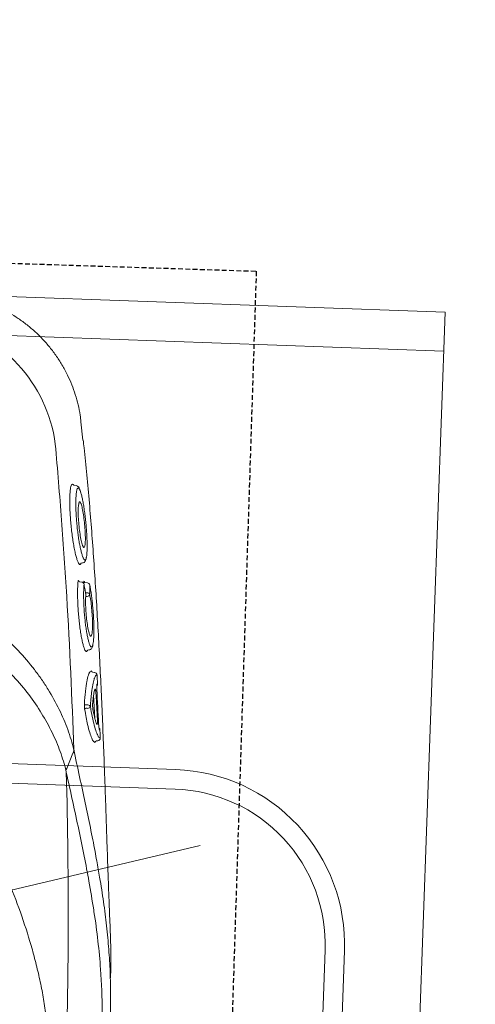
# Model space of a CAD drawing. Header units: millimetres. Extents: x 256680 to 410391, y -77299 to -22623.
# Tile 102 of 241: x 328487 to 328604, y -26377 to -26124. Entities that reach past the tile are written whole.
import ezdxf

# ---------------------------------------------------------------- set-up
doc = ezdxf.new("R2010")
doc.units = ezdxf.units.MM
doc.header["$LTSCALE"] = 2.5
doc.linetypes.add('11aa1PB-bd$0$11aa1PB-af$0$TRATTEGGIATA', pattern=[0.75, 0.5, -0.25])
for name, color, linetype, lineweight in [('CKD Equipments', 252, 'Continuous', 0), ('HATCH LIGHT', 250, 'Continuous', 0), ('K Equipment', 30, 'Continuous', 9)]:
    doc.layers.add(name, color=color, linetype=linetype, lineweight=lineweight)
doc.layers.add('FAINTEQUIP', color=253, linetype='Continuous')

# ---------------------------------------------------------------- blocks, each defined once
blk = doc.blocks.new('H-WASH')
at = {"layer": 'CKD Equipments', "color": 4}
for p, q in [((20, 0), (-20, 0)), ((20, -40), (20, 0)), ((20, -1), (-20, -1)), ((2.781, -17.054), (14.192, -13.925))]:
    blk.add_line(p, q, dxfattribs=at)
for points in [[(-13.5, -38), (13.5, -38, 0.414214), (18, -33.5), (18, -16.5, 0.414214), (13.5, -12), (-13.5, -12, 0.414214), (-18, -16.5), (-18, -33.5, 0.414214)], [(-13.5, -37.5), (13.5, -37.5, 0.414214), (17.5, -33.5), (17.5, -16.5, 0.414214), (13.5, -12.5), (-13.5, -12.5, 0.414214), (-17.5, -16.5), (-17.5, -33.5, 0.414214)]]:
    blk.add_lwpolyline(points, format="xyb", close=True, dxfattribs=at)
blk = doc.blocks.new('G$C62143A14')
at = {"linetype": 'Continuous', "lineweight": 0}
for p, q in [((293.32, 389.13), (293.32, 389.13)), ((293.99, 384.45), (293.33, 389.13)), ((291.52, 372.86), (291.75, 373.03)), ((291.75, 373.03), (291.89, 372.94)), ((292.68, 372.68), (292.07, 372.73)), ((294.69, 352.82), (294.55, 352.56)), ((294.69, 352.82), (295.04, 352.87)), ((295.02, 347.96), (294.44, 348.02)), ((295.57, 347.57), (295.56, 347.78)), ((295.62, 347.42), (295.63, 347.34)), ((296.51, 347.79), (295.72, 347.85)), ((297.11, 347.26), (297.12, 347.17)), ((297.14, 330.54), (297.51, 330.6)), ((299.19, 324.84), (298.65, 324.89)), ((299.65, 313.02), (299.11, 319.03)), ((299.93, 306.87), (299.54, 307.1)), ((300.25, 307.25), (300.6, 307.28))]:
    blk.add_line(p, q, dxfattribs=at)
at = {"linetype": 'Continuous', "lineweight": 0, "flags": 128}
for points in [[(297.14, 316.41), (297.53, 316.42), (297.75, 316.42)], [(297.76, 315.55), (297.54, 315.55), (297.25, 315.55)], [(294.35, 303.89), (293.65, 301.9), (292.93, 299.88)], [(294.36, 303.9), (294.36, 303.9), (294.36, 303.9)]]:
    blk.add_lwpolyline(points, dxfattribs=at)
at = {"linetype": 'Continuous', "lineweight": 0}
for centre, radius, start, end in [((249.74, 376.79), 37.74, 9.6758, 79.5449), ((294.94, 347.26), 0.7, 12.661, 83.5815), ((296.43, 347.09), 0.7, 13.9483, 83.5267), ((296.58, 344.61), 0.647, 25.9821, 94.7257), ((296.48, 344.98), 0.693, 275.2747, 353.0745), ((298.68, 325.23), 0.348, 185.1947, 265.5072), ((299.12, 324.15), 0.697, 5.1574, 85.494), ((299.33, 321.9), 0.695, 318.7848, 5.7695), ((297.12, 316.75), 0.335, 206.4693, 272.844), ((297.27, 315.2), 0.351, 93.7086, 162.6713), ((297.78, 315.75), 0.67, 26.2861, 92.8593), ((297.71, 316.25), 0.701, 273.6779, 342.8405), ((300.37, 310.04), 0.693, 4.1684, 50.6673), ((300.28, 306.9), 0.349, 95.7954, 184.7427), ((300.53, 307.98), 0.698, 275.8053, 4.7892)]:
    blk.add_arc(centre, radius, start, end, dxfattribs=at)
for points, knots in [([(293.34, 389.13), (293.26, 389.7), (293.04, 391.17), (292.46, 393.48), (291.65, 396.06), (290.65, 398.57), (289.42, 401.09), (287.96, 403.58), (286.27, 406.01), (284.41, 408.27), (282.41, 410.34), (280.28, 412.24), (278.04, 413.94), (275.7, 415.46), (273.28, 416.78), (270.8, 417.9), (268.28, 418.84), (265.73, 419.56), (263.98, 419.98), (263.07, 420.1), (263.03, 420.11)], [0, 0, 0, 0, 0.037673, 0.095878, 0.154189, 0.212585, 0.271048, 0.33568, 0.39959, 0.46265, 0.524915, 0.586431, 0.647228, 0.707328, 0.766741, 0.825471, 0.883514, 0.940856, 0.997479, 1, 1, 1, 1]), ([(286.94, 383.13), (287.76, 376.65), (288.53, 370.15), (289.98, 357.15), (290.66, 350.64), (292.54, 331.08), (293.61, 318), (294.49, 304.89)], [0, 0, 0, 0, 0.25, 0.25, 0.5, 0.5, 1, 1, 1, 1]), ([(306.03, 246.53), (306.05, 246.74), (306.1, 247.44), (306.09, 249.1), (306.02, 251.41), (305.91, 253.61), (305.79, 255.51), (305.64, 257.64), (305.45, 260.19), (305.22, 263.27), (304.97, 266.57), (304.74, 269.7), (304.53, 272.52), (304.32, 275.47), (304.06, 279.2), (303.74, 283.72), (303.37, 289.07), (302.98, 294.49), (302.53, 300.72), (302.02, 307.68), (301.42, 315.36), (300.79, 323.06), (300.12, 330.75), (299.43, 338.41), (298.7, 346.04), (297.93, 353.61), (297.11, 361.08), (296.25, 368.42), (295.34, 375.55), (294.6, 380.92), (294.16, 383.8), (294.06, 384.46)], [0, 0, 0, 0, 0.00345, 0.046619, 0.089766, 0.112425, 0.13508, 0.158154, 0.181221, 0.209069, 0.237397, 0.25624, 0.275086, 0.294404, 0.313726, 0.346115, 0.37852, 0.411676, 0.44484, 0.491581, 0.538367, 0.585123, 0.633242, 0.681401, 0.729516, 0.779903, 0.830337, 0.880732, 0.93264, 0.98459, 1, 1, 1, 1]), ([(294.16, 352.6), (294.11, 352.65), (293.98, 352.78), (293.73, 353.31), (293.42, 354.15), (293.09, 355.26), (292.77, 356.58), (292.44, 358.09), (292.14, 359.73), (291.87, 361.47), (291.63, 363.23), (291.44, 364.97), (291.29, 366.64), (291.2, 368.2), (291.16, 369.59), (291.18, 370.78), (291.24, 371.74), (291.35, 372.47), (291.46, 372.73), (291.52, 372.86)], [0, 0, 0, 0, 0.033748, 0.0943765, 0.1550059, 0.2164046, 0.2778011, 0.3394988, 0.401186, 0.4625018, 0.5238027, 0.5842501, 0.6446877, 0.7043114, 0.7639324, 0.8229043, 0.8818778, 0.9409376, 1, 1, 1, 1]), ([(291.89, 372.94), (291.91, 372.94), (291.96, 372.91), (292.02, 372.8), (292.06, 372.73)], [0, 0, 0, 0, 0.362557, 1, 1, 1, 1]), ([(293.71, 371.53), (293.63, 371.79), (293.53, 372.04), (293.36, 372.27), (293.05, 372.57), (292.8, 372.64), (292.68, 372.68)], [0, 0, 0, 0, 0.040319, 0.556981, 0.79767, 1, 1, 1, 1]), ([(292.91, 371.44), (292.88, 371.3), (292.81, 370.96), (292.76, 370.16), (292.74, 369.11), (292.77, 367.89), (292.85, 366.53), (292.97, 365.07), (293.13, 363.56), (293.33, 362.02), (293.56, 360.51), (293.82, 359.04), (294.1, 357.68), (294.39, 356.46), (294.69, 355.42), (294.95, 354.63), (295.11, 354.31), (295.18, 354.18)], [0, 0, 0, 0, 0.051259, 0.120283, 0.188472, 0.25666, 0.324296, 0.39193, 0.459615, 0.527293, 0.595995, 0.664696, 0.734631, 0.804571, 0.875351, 0.946131, 1, 1, 1, 1]), ([(293.27, 372.08), (293.21, 372.06), (293.08, 372.03), (292.98, 371.77), (292.93, 371.56), (292.92, 371.5), (292.91, 371.44)], [0, 0, 0, 0, 0.435282, 0.87053, 0.887642, 1, 1, 1, 1]), ([(293.7, 371.55), (293.63, 371.69), (293.48, 371.99), (293.35, 372.05), (293.27, 372.08)], [0, 0, 0, 0, 0.460027, 1, 1, 1, 1]), ([(295.97, 354.29), (295.98, 354.35), (296.04, 354.57), (296.08, 355.21), (296.1, 356.17), (296.07, 357.34), (296, 358.65), (295.88, 360.07), (295.73, 361.57), (295.54, 363.11), (295.32, 364.64), (295.08, 366.13), (294.82, 367.54), (294.55, 368.81), (294.27, 369.93), (294, 370.83), (293.81, 371.37), (293.71, 371.53), (293.7, 371.55)], [0, 0, 0, 0, 0.024652, 0.093115, 0.161575, 0.22959, 0.297606, 0.365358, 0.433111, 0.501455, 0.569803, 0.639058, 0.708314, 0.778292, 0.84826, 0.918899, 0.989527, 1, 1, 1, 1]), ([(295.02, 357.12), (294.94, 357.28), (294.74, 357.66), (294.4, 358.94), (294.04, 360.69), (293.73, 362.7), (293.52, 364.71), (293.42, 366.44), (293.44, 367.69), (293.53, 368.06), (293.57, 368.21)], [0, 0, 0, 0, 0.104326, 0.2390748, 0.3747463, 0.5100267, 0.6439516, 0.7758487, 0.9059011, 1, 1, 1, 1]), ([(293.57, 368.21), (293.58, 368.28), (293.62, 368.55), (293.7, 368.56), (293.75, 368.57)], [0, 0, 0, 0, 0.273671, 1, 1, 1, 1]), ([(293.75, 368.57), (293.78, 368.56), (293.88, 368.54), (294, 368.28), (294.08, 368.1)], [0, 0, 0, 0, 0.292267, 1, 1, 1, 1]), ([(294.08, 368.1), (294.1, 368.07), (294.22, 367.87), (294.49, 366.91), (294.84, 365.29), (295.16, 363.32), (295.41, 361.3), (295.55, 359.45), (295.58, 357.95), (295.5, 357.42), (295.46, 357.16)], [0, 0, 0, 0, 0.025718, 0.168563, 0.309104, 0.450813, 0.590944, 0.727665, 0.867111, 1, 1, 1, 1]), ([(295.46, 357.16), (295.43, 357.05), (295.33, 356.78), (295.18, 356.76), (295.04, 357.07), (295.02, 357.12)], [0, 0, 0, 0, 0.3430891, 0.88625, 1, 1, 1, 1]), ([(294.55, 352.56), (294.53, 352.53), (294.46, 352.38), (294.33, 352.4), (294.2, 352.56), (294.16, 352.6)], [0, 0, 0, 0, 0.164294, 0.743142, 1, 1, 1, 1]), ([(295.04, 352.87), (295.18, 352.9), (295.45, 352.96), (295.69, 353.24), (295.84, 353.54), (295.93, 353.79), (295.96, 354.01), (295.98, 354.35)], [0, 0, 0, 0, 0.189682, 0.383118, 0.601033, 0.910563, 1, 1, 1, 1]), ([(295.18, 354.18), (295.2, 354.13), (295.31, 353.88), (295.51, 353.64), (295.73, 353.61), (295.89, 353.86), (295.95, 354.17), (295.97, 354.29)], [0, 0, 0, 0, 0.05833, 0.302284, 0.613601, 0.849253, 1, 1, 1, 1]), ([(296.72, 330.21), (296.64, 330.29), (296.48, 330.46), (296.21, 331.05), (295.92, 331.89), (295.62, 332.98), (295.33, 334.28), (295.04, 335.76), (294.78, 337.37), (294.55, 339.07), (294.35, 340.79), (294.2, 342.5), (294.09, 344.13), (294.03, 345.63), (294.02, 346.99), (294.05, 347.73), (294.07, 348.1)], [0, 0, 0, 0, 0.071618, 0.142753, 0.213878, 0.286427, 0.35898, 0.431664, 0.504338, 0.576108, 0.647879, 0.719404, 0.790924, 0.860781, 0.930635, 1, 1, 1, 1]), ([(294.07, 348.1), (294.07, 348.14), (294.08, 348.25), (294.11, 348.34), (294.16, 348.32), (294.21, 348.25), (294.23, 348.16), (294.23, 348.15)], [0, 0, 0, 0, 0.154961, 0.423114, 0.700286, 0.983621, 1, 1, 1, 1]), ([(294.44, 348.03), (294.42, 348.03), (294.36, 348.03), (294.29, 348.08), (294.24, 348.12), (294.22, 348.15), (294.22, 348.15), (294.22, 348.15)], [0, 0, 0, 0, 0.182746, 0.439819, 0.656767, 0.84565, 1, 1, 1, 1]), ([(295.56, 347.78), (295.56, 347.89), (295.56, 347.98), (295.58, 348.11), (295.59, 348.15), (295.61, 348.17), (295.62, 348.16), (295.64, 348.15), (295.65, 348.13), (295.67, 348.09), (295.68, 348.06), (295.7, 347.99), (295.71, 347.95), (295.72, 347.85)], [0, 0, 0, 0, 0.25, 0.25, 0.5, 0.5, 0.625, 0.625, 0.75, 0.75, 0.875, 0.875, 1, 1, 1, 1]), ([(295.63, 347.34), (295.62, 347.01), (295.59, 346.34), (295.6, 345.13), (295.65, 343.78), (295.75, 342.35), (295.88, 340.86), (296.05, 339.36), (296.26, 337.87), (296.48, 336.46), (296.73, 335.15), (296.99, 333.98), (297.26, 332.99), (297.49, 332.28), (297.62, 332.01), (297.67, 331.9)], [0, 0, 0, 0, 0.077175, 0.156582, 0.233739, 0.313124, 0.390191, 0.469435, 0.547696, 0.628206, 0.706882, 0.787758, 0.867927, 0.950446, 1, 1, 1, 1]), ([(296.18, 344.87), (296.1, 345.24), (296.02, 345.6), (295.94, 345.96), (295.84, 346.42), (295.73, 346.88), (295.63, 347.34)], [0, 0, 0, 0, 0.002000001, 0.002000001, 0.002000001, 0.004555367, 0.004555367, 0.004555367, 0.004555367]), ([(298.45, 331.95), (298.46, 331.99), (298.52, 332.19), (298.57, 332.76), (298.62, 333.69), (298.62, 334.81), (298.58, 336.08), (298.5, 337.45), (298.38, 338.92), (298.23, 340.41), (298.05, 341.92), (297.84, 343.39), (297.62, 344.77), (297.38, 346.07), (297.21, 346.8), (297.12, 347.17)], [0, 0, 0, 0, 0.020975, 0.103092, 0.183625, 0.266595, 0.345335, 0.426326, 0.505338, 0.586596, 0.666706, 0.749125, 0.829586, 0.912317, 1, 1, 1, 1]), ([(297.12, 347.17), (297.13, 346.81), (297.13, 346.45), (297.14, 346.09), (297.15, 345.69), (297.16, 345.29), (297.16, 344.9)], [0, 0, 0, 0, 0.002000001, 0.002000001, 0.002000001, 0.004185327, 0.004185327, 0.004185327, 0.004185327]), ([(296.09, 345.25), (296.17, 345.25), (296.31, 345.25), (296.46, 345.26), (296.53, 345.26)], [0, 0, 0, 0, 0.492258, 1, 1, 1, 1]), ([(297.58, 334.47), (297.49, 334.68), (297.28, 335.14), (296.94, 336.58), (296.61, 338.45), (296.35, 340.55), (296.19, 342.58), (296.15, 344.02), (296.17, 344.68), (296.18, 344.87)], [0, 0, 0, 0, 0.13658, 0.298557, 0.459137, 0.618553, 0.777567, 0.932744, 1, 1, 1, 1]), ([(297.16, 344.9), (297.28, 344.39), (297.51, 343.38), (297.82, 341.35), (298.05, 339.26), (298.19, 337.27), (298.2, 335.69), (298.16, 334.78), (298.09, 334.62), (298.08, 334.61)], [0, 0, 0, 0, 0.171047, 0.337716, 0.501919, 0.665785, 0.826587, 0.987812, 1, 1, 1, 1]), ([(296.54, 344.29), (296.47, 344.29), (296.39, 344.29), (296.32, 344.28), (296.25, 344.28), (296.18, 344.28), (296.16, 344.28)], [0.0009424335, 0.0009424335, 0.0009424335, 0.0009424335, 0.0012598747, 0.0012598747, 0.0012598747, 0.0015659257, 0.0015659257, 0.0015659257, 0.0015659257]), ([(261.89, 340.42), (262.18, 340.34), (262.47, 340.26), (263.05, 340.09), (263.34, 340), (264.19, 339.71), (264.75, 339.51), (266.4, 338.85), (267.46, 338.35), (269.53, 337.27), (270.53, 336.68), (272.48, 335.43), (273.41, 334.77), (276.1, 332.73), (277.76, 331.28), (280.86, 328.24), (282.3, 326.66), (283.99, 324.62), (284.32, 324.21), (284.96, 323.38), (285.28, 322.97), (286.2, 321.73), (286.79, 320.9), (288.47, 318.4), (289.48, 316.71), (291.29, 313.34), (292.1, 311.64), (293.13, 309.09), (293.45, 308.23), (294.02, 306.53), (294.28, 305.68), (294.5, 304.84)], [0, 0, 0, 0, 0.015625, 0.015625, 0.03125, 0.03125, 0.0625, 0.0625, 0.125, 0.125, 0.1875, 0.1875, 0.25, 0.25, 0.375, 0.375, 0.5, 0.5, 0.53125, 0.53125, 0.5625, 0.5625, 0.625, 0.625, 0.75, 0.75, 0.875, 0.875, 0.9375, 0.9375, 1, 1, 1, 1]), ([(298.08, 334.61), (298.03, 334.43), (297.92, 334.05), (297.73, 334.1), (297.6, 334.43), (297.58, 334.47)], [0, 0, 0, 0, 0.442836, 0.93482, 1, 1, 1, 1]), ([(292.69, 299.36), (292.26, 300.96), (291.71, 302.57), (290.72, 305), (290.36, 305.81), (289.6, 307.43), (289.2, 308.23), (287.91, 310.65), (286.95, 312.24), (284.85, 315.42), (283.7, 316.99), (281.18, 320.09), (279.83, 321.59), (276.94, 324.47), (275.4, 325.86), (272.9, 327.8), (272.03, 328.43), (270.67, 329.33), (270.21, 329.62), (269.28, 330.18), (268.8, 330.46), (267.36, 331.24), (266.37, 331.72), (264.32, 332.57), (263.27, 332.94), (262.17, 333.24)], [0, 0, 0, 0, 0.125, 0.125, 0.1875, 0.1875, 0.25, 0.25, 0.375, 0.375, 0.5, 0.5, 0.625, 0.625, 0.75, 0.75, 0.8125, 0.8125, 0.84375, 0.84375, 0.875, 0.875, 0.9375, 0.9375, 1, 1, 1, 1]), ([(297.51, 330.6), (297.64, 330.62), (297.9, 330.67), (298.14, 330.93), (298.31, 331.23), (298.4, 331.47), (298.43, 331.67), (298.44, 331.91)], [0, 0, 0, 0, 0.17949, 0.37827, 0.600214, 0.910843, 1, 1, 1, 1]), ([(297.67, 331.9), (297.7, 331.83), (297.81, 331.57), (297.99, 331.36), (298.2, 331.32), (298.35, 331.52), (298.42, 331.83), (298.45, 331.95)], [0, 0, 0, 0, 0.090668, 0.336678, 0.578374, 0.827655, 1, 1, 1, 1]), ([(297.02, 330.3), (296.99, 330.26), (296.91, 330.11), (296.8, 330.17), (296.72, 330.21)], [0, 0, 0, 0, 0.2883186, 1, 1, 1, 1]), ([(297.14, 330.54), (297.14, 330.52), (297.1, 330.38), (297.05, 330.33), (297.02, 330.3)], [0, 0, 0, 0, 0.259715, 1, 1, 1, 1]), ([(296.82, 316.6), (296.85, 317.77), (296.91, 318.83), (297.01, 320.26), (297.05, 320.72), (297.12, 321.35), (297.14, 321.56), (297.19, 321.95), (297.21, 322.14), (297.34, 323.04), (297.46, 323.63), (297.62, 324.2), (297.65, 324.31), (297.72, 324.5), (297.76, 324.59), (297.87, 324.83), (297.94, 324.95), (298.02, 325.04)], [0, 0, 0, 0, 0.25, 0.25, 0.375, 0.375, 0.4375, 0.4375, 0.5, 0.5, 0.75, 0.75, 0.8125, 0.8125, 0.875, 0.875, 1, 1, 1, 1]), ([(298.34, 325.2), (298.34, 325.19), (298.36, 325.18), (298.39, 325.12), (298.41, 325.05), (298.41, 325.05), (298.41, 325.05), (298.41, 325.05), (298.41, 325.05), (298.41, 325.03), (298.41, 325.02), (298.42, 325.01)], [0, 0, 0, 0, 0.360471, 0.996119, 1, 1, 1, 1, 1, 1, 1.104216, 1.104216, 1.104216, 1.104216]), ([(299.81, 324.21), (299.68, 324.19), (299.47, 324.14), (299.28, 323.61), (299.21, 323.4)], [0, 0, 0, 0, 0.608975, 1, 1, 1, 1]), ([(300.02, 321.97), (299.98, 322.44), (299.94, 322.9), (299.89, 323.37), (299.87, 323.65), (299.84, 323.93), (299.81, 324.21)], [0, 0, 0, 0, 0.002, 0.002, 0.002, 0.003216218, 0.003216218, 0.003216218, 0.003216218]), ([(299.21, 323.4), (299.17, 323.3), (299.01, 322.93), (298.78, 321.67), (298.58, 319.9), (298.44, 317.97), (298.4, 316.69), (298.38, 316.05)], [0, 0, 0, 0, 0.101558, 0.36428, 0.634712, 0.816091, 1, 1, 1, 1]), ([(299.9, 320.47), (299.88, 320.64), (299.87, 320.8), (299.86, 321.04), (299.86, 321.11), (299.85, 321.25), (299.85, 321.32), (299.85, 321.45), (299.85, 321.51), (299.86, 321.61), (299.86, 321.66), (299.88, 321.78), (299.89, 321.83), (299.91, 321.85)], [0, 0, 0, 0, 0.25, 0.25, 0.375, 0.375, 0.5, 0.5, 0.625, 0.625, 0.75, 0.75, 1, 1, 1, 1]), ([(298.95, 317.07), (298.97, 317.47), (299, 317.84), (299.05, 318.52), (299.09, 318.84), (299.2, 319.71), (299.29, 320.17), (299.39, 320.51)], [0, 0, 0, 0, 0.25, 0.25, 0.5, 0.5, 1, 1, 1, 1]), ([(299.39, 320.51), (299.41, 320.58), (299.44, 320.6), (299.48, 320.55), (299.5, 320.52), (299.53, 320.44), (299.55, 320.39), (299.58, 320.27), (299.59, 320.2), (299.63, 320.04), (299.64, 319.95), (299.67, 319.75), (299.69, 319.65), (299.71, 319.44), (299.72, 319.33), (299.73, 319.22)], [0, 0, 0, 0, 0.25, 0.25, 0.375, 0.375, 0.5, 0.5, 0.625, 0.625, 0.75, 0.75, 0.875, 0.875, 1, 1, 1, 1]), ([(296.94, 315.3), (296.92, 315.4), (296.9, 315.5), (296.87, 315.71), (296.86, 315.83), (296.84, 316.06), (296.83, 316.18), (296.82, 316.4), (296.82, 316.5), (296.82, 316.6)], [0, 0, 0, 0, 0.25, 0.25, 0.5, 0.5, 0.75, 0.75, 1, 1, 1, 1]), ([(299.12, 315.04), (299.11, 315.1), (299.1, 315.18), (299.07, 315.33), (299.05, 315.42), (299.02, 315.68), (298.99, 315.87), (298.97, 316.15), (298.96, 316.24), (298.95, 316.43), (298.95, 316.52), (298.94, 316.69), (298.94, 316.78), (298.94, 316.93), (298.94, 317.01), (298.95, 317.07)], [0, 0, 0, 0, 0.125, 0.125, 0.25, 0.25, 0.5, 0.5, 0.625, 0.625, 0.75, 0.75, 0.875, 0.875, 1, 1, 1, 1]), ([(299.54, 307.1), (299.53, 307.1), (299.38, 307.19), (299.02, 307.89), (298.46, 309.27), (297.9, 311.14), (297.39, 313.18), (297.09, 314.59), (296.94, 315.3)], [0, 0, 0, 0, 0.014248, 0.225084, 0.445739, 0.672661, 0.835112, 1, 1, 1, 1]), ([(298.38, 316.05), (298.57, 315.15), (298.96, 313.34), (299.55, 311.21), (300.06, 309.65), (300.35, 309.1), (300.47, 308.88)], [0, 0, 0, 0, 0.266556, 0.54057, 0.811878, 1, 1, 1, 1]), ([(300.19, 311.52), (300.11, 311.7), (300.02, 311.9), (299.85, 312.38), (299.76, 312.65), (299.49, 313.53), (299.31, 314.23), (299.12, 315.04)], [0, 0, 0, 0, 0.25, 0.25, 0.5, 0.5, 1, 1, 1, 1]), ([(300.3, 312.85), (300.31, 312.74), (300.32, 312.63), (300.33, 312.42), (300.33, 312.31), (300.34, 312.12), (300.34, 312.03), (300.34, 311.86), (300.33, 311.78), (300.32, 311.59), (300.3, 311.51), (300.26, 311.46), (300.25, 311.46), (300.22, 311.47), (300.21, 311.49), (300.19, 311.52)], [0, 0, 0, 0, 0.125, 0.125, 0.25, 0.25, 0.375, 0.375, 0.5, 0.5, 0.75, 0.75, 0.875, 0.875, 1, 1, 1, 1]), ([(300.92, 310.22), (300.9, 310.24), (300.88, 310.3), (300.84, 310.42), (300.83, 310.47), (300.81, 310.57), (300.8, 310.63), (300.76, 310.82), (300.74, 310.97), (300.7, 311.28), (300.68, 311.45), (300.67, 311.62)], [0, 0, 0, 0, 0.25, 0.25, 0.375, 0.375, 0.5, 0.5, 0.75, 0.75, 1, 1, 1, 1]), ([(300.47, 308.88), (300.53, 308.75), (300.7, 308.38), (300.95, 308.11), (301.14, 308.06), (301.23, 308.04)], [0, 0, 0, 0, 0.205685, 0.600472, 1, 1, 1, 1]), ([(301.23, 308.04), (301.19, 308.5), (301.15, 308.97), (301.11, 309.43), (301.1, 309.65), (301.08, 309.87), (301.06, 310.1)], [0, 0, 0, 0, 0.002, 0.002, 0.002, 0.002950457, 0.002950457, 0.002950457, 0.002950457]), ([(299.98, 307.08), (299.98, 307.07), (299.98, 307.05), (299.98, 307.04), (299.98, 307), (299.97, 306.9), (299.95, 306.88), (299.93, 306.87)], [-0.134772, -0.134772, -0.134772, -0.134772, 0, 0, 0, 0.374519, 1, 1, 1, 1]), ([(294.5, 304.84), (294.51, 304.77), (294.52, 304.69), (294.53, 304.52), (294.53, 304.43), (294.51, 304.27), (294.49, 304.19), (294.43, 304.04), (294.4, 303.97), (294.36, 303.9)], [0, 0, 0, 0, 0.25, 0.25, 0.5, 0.5, 0.75, 0.75, 1, 1, 1, 1]), ([(294.5, 304.84), (294.5, 304.84), (294.5, 304.85), (294.49, 304.86), (294.49, 304.87), (294.49, 304.88), (294.49, 304.89)], [0, 0, 0, 0, 0.000033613, 0.000033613, 0.000033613, 0.0000984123, 0.0000984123, 0.0000984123, 0.0000984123]), ([(294.49, 304.89), (295.09, 302.54), (296.29, 297.84), (297.97, 291.2), (299.52, 284.89), (300.69, 279.97), (301.27, 277.25), (301.44, 276.45)], [0, 0, 0, 0, 0.225239, 0.450475, 0.677754, 0.905051, 1, 1, 1, 1]), ([(292.81, 298.92), (293.68, 285.01), (294.34, 271.07), (295.02, 250.13), (295.19, 243.14), (295.43, 229.15), (295.5, 222.15), (295.54, 201.17), (295.36, 187.21), (294.56, 159.32), (293.96, 145.4), (293.13, 131.5)], [0, 0, 0, 0, 0.25, 0.25, 0.375, 0.375, 0.5, 0.5, 0.75, 0.75, 1, 1, 1, 1]), ([(301.12, 263.85), (300.65, 266.26), (299.77, 270.69), (298.2, 277.53), (296.56, 284.26), (294.77, 291.32), (293.46, 296.39), (292.81, 298.92)], [0, 0, 0, 0, 0.229395, 0.422012, 0.614832, 0.807537, 1, 1, 1, 1]), ([(265.16, 295.03), (266.9, 292.42), (268.56, 289.8), (271.72, 284.5), (273.22, 281.83), (276.08, 276.42), (277.43, 273.7), (279.98, 268.18), (281.17, 265.39), (283.41, 259.74), (284.44, 256.91), (285.85, 252.62), (286.3, 251.18), (287.14, 248.29), (287.54, 246.84), (288.29, 243.91), (288.64, 242.44), (289.27, 239.47), (289.55, 237.97), (290.02, 234.96), (290.22, 233.44), (290.43, 231.13), (290.49, 230.35), (290.55, 229.19), (290.56, 228.8), (290.59, 228.01), (290.6, 227.62), (290.62, 225.65), (290.56, 224.09), (290.35, 221.02), (290.18, 219.49), (289.77, 216.47), (289.52, 214.97), (288.95, 211.99), (288.63, 210.51), (287.95, 207.58), (287.58, 206.12), (286.8, 203.23), (286.38, 201.79), (285.07, 197.5), (284.11, 194.66), (280.98, 186.21), (278.56, 180.65), (274.42, 172.38), (272.96, 169.66), (269.9, 164.27), (268.3, 161.61), (266.62, 158.98)], [0, 0, 0, 0, 0.0625, 0.0625, 0.125, 0.125, 0.1875, 0.1875, 0.25, 0.25, 0.3125, 0.3125, 0.34375, 0.34375, 0.375, 0.375, 0.40625, 0.40625, 0.4375, 0.4375, 0.46875, 0.46875, 0.484375, 0.484375, 0.492188, 0.492188, 0.5, 0.5, 0.53125, 0.53125, 0.5625, 0.5625, 0.59375, 0.59375, 0.625, 0.625, 0.65625, 0.65625, 0.6875, 0.6875, 0.75, 0.75, 0.875, 0.875, 0.9375, 0.9375, 1, 1, 1, 1]), ([(301.44, 276.45), (301.75, 275.05), (302.55, 271.44), (303.6, 265.92), (304.62, 259.79), (305.4, 253.83), (305.96, 247.99), (306.24, 243.12), (306.35, 239.27), (306.37, 236.26), (306.35, 232.9), (306.3, 229.24), (306.24, 225.22), (306.18, 221.07), (306.13, 216.7), (306.09, 212.1), (306.06, 207.11), (306.04, 201.95), (306.04, 196.95), (306.05, 192.75), (306.06, 189.23), (306.06, 186.3), (306.05, 183.54), (306.03, 180.52), (305.98, 177.38), (305.88, 174.2), (305.73, 171.32), (305.46, 167.82), (304.99, 163.66), (304.2, 158.49), (303.16, 153), (302.17, 148.58), (301.46, 146.05), (301.24, 145.3)], [0, 0, 0, 0, 0.033599, 0.086704, 0.14001, 0.193319, 0.246393, 0.299468, 0.326258, 0.353125, 0.379834, 0.406408, 0.428618, 0.451478, 0.47167, 0.492329, 0.516002, 0.540379, 0.564065, 0.588402, 0.605742, 0.623087, 0.640895, 0.658706, 0.685242, 0.711788, 0.738802, 0.765824, 0.81871, 0.871587, 0.924587, 0.977588, 1, 1, 1, 1]), ([(304.34, 232.77), (304.34, 233.59), (304.32, 235.34), (304.17, 240.5), (303.67, 247.37), (302.53, 255.86), (301.72, 260.92), (301.15, 263.69), (301.12, 263.85)], [0, 0, 0, 0, 0.076639, 0.163762, 0.518013, 0.751525, 0.985081, 1, 1, 1, 1])]:
    blk.add_open_spline(points, degree=3, knots=knots, dxfattribs=at)
for points in [[(298.02, 325.04), (298.12, 325.16), (298.22, 325.21), (298.34, 325.2)], [(299.91, 321.85), (299.94, 321.91), (299.98, 321.95), (300.02, 321.97)], [(299.73, 319.22), (299.93, 317.1), (300.12, 314.97), (300.3, 312.85)], [(300.67, 311.62), (300.42, 314.57), (300.17, 317.52), (299.9, 320.47)], [(301.06, 310.1), (301.01, 310.12), (300.97, 310.16), (300.92, 310.22)], [(294.35, 303.89), (294.36, 303.89), (294.36, 303.89), (294.36, 303.9)], [(292.69, 299.36), (292.71, 299.54), (292.8, 299.72), (292.93, 299.88)], [(292.81, 298.92), (292.77, 299.07), (292.73, 299.22), (292.69, 299.36)]]:
    blk.add_open_spline(points, degree=3, dxfattribs=at)
at = {"layer": 'FAINTEQUIP', "color": 4, "linetype": '11aa1PB-bd$0$11aa1PB-af$0$TRATTEGGIATA'}
blk.add_lwpolyline([(337, 429.45), (338.5, 25.45), (1.5, 24.2), (0, 428.19), (337, 429.45)], dxfattribs=at)

msp = doc.modelspace()

# ---------------------------------------------------------------- hatches: boundary and pattern name
at = {"layer": 'HATCH LIGHT', "true_color": 0x636466}
h = msp.add_hatch(dxfattribs=at)
h.set_pattern_fill('ANSI32', color=251, scale=6)
h.set_pattern_definition([(45, (257511.52, -46725.026), (-40.411153, 40.411153), []), (45, (257538.46, -46725.026), (-40.411153, 40.411153), [])])
h.paths.add_polyline_path([(334654.36, -32589.97), (334460.42, -32638.82), (334641.96, -33359.69), (322089.31, -33359.58, -0.000263), (322074.78, -33559.58), (334898.57, -33559.7)])
h.paths.add_polyline_path([(322503.25, -25157.06), (322303.17, -25157.06, -0.011972), (321821.95, -34256.03), (322022.54, -34256.03, 0.01196)])
h.paths.add_polyline_path([(322486.88, -25697.6), (332165.82, -26046.56, 0.003501), (332659.89, -26800.64), (332827.52, -26691.53), (332277.41, -25850.46), (322493.11, -25497.7, -0.000262)])
h = msp.add_hatch(dxfattribs=at)
h.set_pattern_fill('ANSI36', color=251, scale=7)
h.set_pattern_definition([(45, (257511.52, -46725.026), (11.786586, 43.2174826), [55.5625, -11.1125, 0, -11.1125])])
h.paths.add_polyline_path([(328611.92, -26788.95), (329551.31, -26822.82), (329579.05, -26053.37), (332110.11, -26144.62), (332576.63, -26856.03), (332659.89, -26800.64, -0.003501), (332165.82, -26046.56), (329112.95, -25936.69, -0.403697), (329498.54, -26336.43, -1), (328698.54, -26336.43, -0.424809), (329112.95, -25936.69), (325280.42, -25798.4), (325276.82, -25898.26), (328639.66, -26019.5)])

# ---------------------------------------------------------------- block references
at = {"layer": 'CKD Equipments', "ltscale": 0.25, "rotation": 357.9373069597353}
msp.add_blockref('G$C62143A14', (328195.37, -26605.95), dxfattribs=at)
at = {"layer": 'K Equipment', "xscale": 10, "yscale": 10, "zscale": 10, "rotation": 357.9351876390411}
msp.add_blockref('H-WASH', (328396.36, -26192.28), dxfattribs=at)

doc.saveas('drawing.dxf')
